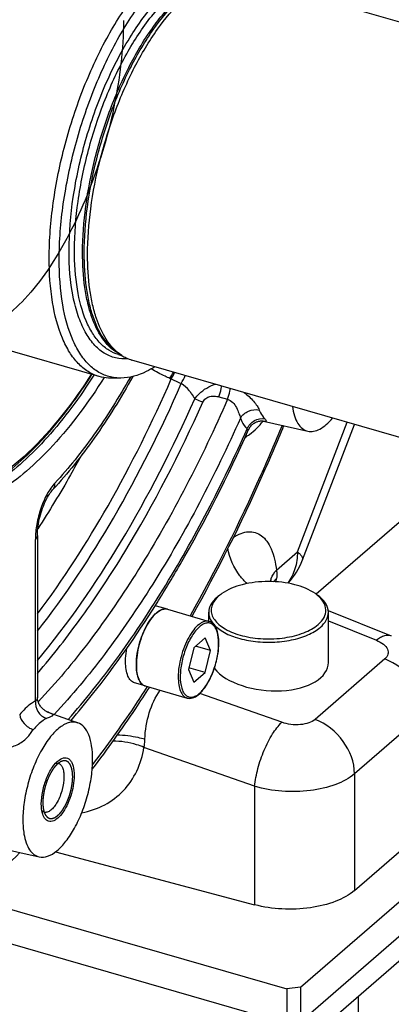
# Model space of a CAD drawing. Extents: x 0 to 594, y 0 to 420.
# Tile 56 of 93: x 529.15 to 536.61, y 183.16 to 202.9. Entities that reach past the tile are written whole.
import ezdxf

# ---------------------------------------------------------------- set-up
doc = ezdxf.new("R2010")
doc.units = 0
doc.header["$LTSCALE"] = 32.67
doc.layers.get('0').update_dxf_attribs({"linetype": 'CONTINUOUS'})
doc.layers.add('02___PRT_ALL_AXES', color=7, linetype='CONTINUOUS')
doc.layers.add('3_ALL_AXES', color=7, linetype='CONTINUOUS')

msp = doc.modelspace()

# ---------------------------------------------------------------- linework, layer by layer
at = {"color": 7, "linetype": 'CONTINUOUS'}
for p, q in [((542.802, 201.115), (533.623, 203.765)), ((530.746, 195.749), (527.257, 196.756)), ((531.128, 196.219), (531.199, 196.173)), ((531.135, 196.188), (531.209, 196.167)), ((540.584, 193.429), (531.404, 196.079)), ((531.182, 195.717), (530.997, 195.715)), ((534.041, 194.856), (534.042, 194.856)), ((534.042, 194.856), (534.933, 194.654)), ((534.825, 192.071), (535.872, 194.789)), ((538.242, 194.105), (535.1, 191.384)), ((529.507, 192.559), (529.507, 189.31)), ((534.147, 191.638), (534.145, 191.644)), ((532.114, 191.082), (532.954, 190.84)), ((532.945, 190.842), (532.945, 191.021)), ((535.342, 191.055), (536.608, 190.547)), ((535.345, 190.016), (535.345, 191.021)), ((532.872, 190.508), (532.645, 190.312)), ((532.978, 190.254), (532.678, 190.34)), ((532.978, 190.254), (532.872, 190.508)), ((532.645, 190.312), (532.539, 189.874)), ((532.872, 189.815), (532.978, 190.254)), ((532.539, 189.874), (532.645, 189.619)), ((532.872, 189.815), (532.547, 189.909)), ((532.645, 189.619), (532.872, 189.815)), ((531.67, 189.545), (532.51, 189.302)), ((529.704, 189.024), (529.696, 189.028)), ((529.718, 189.018), (530.318, 188.806)), ((529.72, 189.017), (529.718, 189.018)), ((534.786, 183.505), (540.086, 188.094)), ((534.786, 182.812), (540.086, 187.402)), ((535.87, 185.443), (537.269, 186.656)), ((528.545, 186.342), (529.542, 186.116)), ((529.872, 186.218), (533.866, 185.156)), ((528.17, 185.299), (534.512, 183.468)), ((537.977, 185.079), (535.177, 182.654)), ((527.512, 184.796), (534.512, 182.775)), ((534.786, 183.505), (534.512, 183.468)), ((534.512, 183.468), (534.512, 182.775)), ((534.786, 183.505), (534.786, 182.812))]:
    msp.add_line(p, q, dxfattribs=at)
at = {"color": 9, "linetype": 'CONTINUOUS'}
for p, q in [((533.149, 195.34), (533.322, 195.292)), ((534.037, 194.856), (534.037, 194.857)), ((534.724, 192.235), (535.724, 194.832)), ((529.467, 189.243), (529.467, 192.484)), ((534.302, 191.869), (534.724, 192.235)), ((535.345, 190.848), (536.311, 190.46)), ((536.479, 190.086), (535.079, 188.874)), ((534.411, 188.815), (532.765, 189.394)), ((529.72, 189.017), (529.718, 189.017)), ((537.269, 188.995), (535.87, 187.783)), ((533.866, 187.532), (531.645, 188.313)), ((535.87, 187.783), (535.87, 185.443)), ((533.866, 187.532), (533.866, 185.156))]:
    msp.add_line(p, q, dxfattribs=at)
at = {"color": 7, "linetype": 'CONTINUOUS'}
for points in [[(533.744, 194.685), (533.746, 194.69), (533.755, 194.708), (533.766, 194.726), (533.777, 194.742), (533.789, 194.757), (533.802, 194.771), (533.816, 194.784), (533.83, 194.796), (533.844, 194.807), (533.859, 194.816), (533.873, 194.825), (533.888, 194.832), (533.903, 194.839), (533.917, 194.844), (533.931, 194.848), (533.945, 194.852), (533.959, 194.855), (533.971, 194.856), (533.983, 194.858), (533.995, 194.859), (534.005, 194.859), (534.014, 194.859), (534.021, 194.858), (534.027, 194.858), (534.032, 194.857), (534.036, 194.857), (534.039, 194.856), (534.041, 194.856)], [(529.507, 192.559), (529.507, 192.584), (529.508, 192.623), (529.511, 192.664), (529.515, 192.707), (529.521, 192.75), (529.528, 192.795), (529.536, 192.84), (529.545, 192.886), (529.556, 192.931), (529.568, 192.977), (529.581, 193.022), (529.595, 193.066), (529.61, 193.109), (529.626, 193.151), (529.642, 193.191), (529.659, 193.23), (529.676, 193.266), (529.694, 193.301), (529.712, 193.333), (529.73, 193.364), (529.747, 193.391), (529.764, 193.416), (529.78, 193.439), (529.796, 193.459), (529.811, 193.476), (529.818, 193.484)], [(529.696, 189.028), (529.687, 189.033), (529.676, 189.04), (529.665, 189.047), (529.653, 189.055), (529.64, 189.065), (529.628, 189.075), (529.615, 189.086), (529.603, 189.098), (529.59, 189.112), (529.578, 189.126), (529.567, 189.141), (529.556, 189.157), (529.545, 189.175), (529.535, 189.194), (529.527, 189.214), (529.519, 189.235), (529.513, 189.256), (529.509, 189.277), (529.507, 189.298), (529.507, 189.31)], [(529.718, 189.018), (529.715, 189.019), (529.71, 189.021), (529.704, 189.024)]]:
    msp.add_lwpolyline(points, dxfattribs=at)
at = {"color": 9, "linetype": 'CONTINUOUS'}
for centre, radius, start, end in [((531.521, 196.895), 0.787, 239.8359, 243.6733), ((530.36, 196.826), 2.121, 328.3235, 332.2516), ((532.697, 197.037), 1.427, 248.1388, 249.3241), ((530.511, 196.65), 1.931, 330.5852, 334.9397), ((547.184, 227.329), 35, 244.6396, 245.001), ((530.692, 196.555), 1.947, 330.891, 336.2417), ((534.176, 195.455), 0.614, 257.1809, 258.3302), ((533.183, 191.866), 1.135, 348.2137, 351.4867), ((531.999, 190.397), 1.145, 359.9995, 0.3749)]:
    msp.add_arc(centre, radius, start, end, dxfattribs=at)
at = {"color": 7, "linetype": 'CONTINUOUS'}
for centre, radius, start, end in [((531.633, 196.846), 0.801, 237.171, 244.5216), ((531.615, 196.809), 0.759, 244.5518, 253.8649), ((533.593, 190.757), 0.745, 126.7959, 130.842), ((533.55, 190.887), 0.613, 130.8316, 135.7904), ((533.642, 190.692), 0.827, 125.2543, 126.8382), ((533.597, 190.834), 0.684, 129.0576, 130.8831), ((533.645, 190.774), 0.761, 125.1895, 129.0215), ((534.643, 190.772), 0.764, 51.2361, 54.7759), ((534.674, 190.811), 0.714, 50.9693, 51.1986), ((533.506, 190.931), 0.551, 135.8447, 137.8447), ((531.957, 190.405), 1.19, 359.6401, 359.9995)]:
    msp.add_arc(centre, radius, start, end, dxfattribs=at)
at = {"color": 2, "linetype": 'CONTINUOUS'}
msp.add_ellipse((534.145, 190.095), major_axis=(1.199, -0.11), ratio=0.534653, start_param=-2.656238, end_param=0.049204, dxfattribs=at)
at = {"color": 7, "linetype": 'CONTINUOUS'}
for points, knots in [([(525.281, 197.359), (525.281, 197.981), (525.378, 199.272), (525.756, 201.208), (526.35, 203.124), (527.123, 204.899), (527.901, 206.215), (528.582, 207.099), (529.087, 207.639), (529.596, 208.073), (530.102, 208.393), (530.6, 208.594), (530.935, 208.646), (531.093, 208.647)], [0, 0, 0, 0, 0.138513, 0.287095, 0.438172, 0.583918, 0.717062, 0.777065, 0.831938, 0.881405, 0.925502, 0.964691, 1, 1, 1, 1]), ([(529.744, 198.124), (529.744, 198.494), (529.805, 199.264), (530.042, 200.413), (530.413, 201.54), (530.89, 202.565), (531.441, 203.418), (531.959, 203.971), (532.386, 204.261), (532.683, 204.391), (532.971, 204.443), (533.157, 204.42), (533.242, 204.396)], [0, 0, 0, 0, 0.142959, 0.296428, 0.451536, 0.59922, 0.731312, 0.841817, 0.888313, 0.92931, 0.965908, 1, 1, 1, 1]), ([(529.944, 198.097), (529.944, 198.469), (530.007, 199.242), (530.248, 200.395), (530.624, 201.522), (531.107, 202.543), (531.663, 203.384), (532.185, 203.921), (532.613, 204.193), (532.91, 204.308), (533.197, 204.341), (533.378, 204.305), (533.461, 204.274)], [0, 0, 0, 0, 0.144076, 0.298765, 0.454842, 0.602912, 0.734583, 0.843855, 0.88956, 0.929809, 0.965908, 1, 1, 1, 1]), ([(530.513, 198.19), (530.513, 198.499), (530.562, 199.14), (530.749, 200.101), (531.044, 201.053), (531.428, 201.934), (531.876, 202.692), (532.301, 203.208), (532.656, 203.51), (532.971, 203.71), (533.234, 203.793), (533.399, 203.795)], [0, 0, 0, 0, 0.138599, 0.287272, 0.438443, 0.584279, 0.717505, 0.832321, 0.881819, 0.925944, 1, 1, 1, 1]), ([(530.746, 195.749), (530.668, 195.771), (530.515, 195.841), (530.314, 196.01), (530.141, 196.239), (529.939, 196.641), (529.779, 197.279), (529.744, 197.826), (529.744, 198.124)], [0, 0, 0, 0, 0.088199, 0.181834, 0.285204, 0.401037, 0.673807, 1, 1, 1, 1]), ([(531.001, 195.734), (530.921, 195.75), (530.761, 195.808), (530.548, 195.966), (530.365, 196.189), (530.15, 196.589), (529.98, 197.237), (529.944, 197.793), (529.944, 198.097)], [0, 0, 0, 0, 0.08859, 0.181485, 0.283722, 0.398611, 0.6712, 1, 1, 1, 1]), ([(531.199, 196.173), (530.948, 196.335), (530.74, 196.718), (530.609, 197.195), (530.532, 197.621), (530.513, 197.958), (530.513, 198.19)], [0, 0, 0, 0, 0.408547, 0.539677, 0.682426, 1, 1, 1, 1]), ([(531.865, 195.946), (531.808, 195.91), (531.598, 195.791), (531.356, 195.719), (531.182, 195.717)], [0, 0, 0, 0, 0.278699, 1, 1, 1, 1]), ([(530.844, 195.727), (530.54, 195.246), (530.055, 194.583), (529.316, 193.856), (528.785, 193.456), (528.261, 193.182), (527.748, 193.041), (527.256, 193.042), (526.954, 193.14), (526.816, 193.208)], [0, 0, 0, 0, 0.331233, 0.475146, 0.603583, 0.717173, 0.818071, 0.910368, 1, 1, 1, 1]), ([(530.64, 195.778), (530.36, 195.339), (529.915, 194.729), (529.243, 194.045), (528.757, 193.653), (528.276, 193.367), (527.803, 193.19), (527.346, 193.129), (527.052, 193.169), (526.916, 193.209)], [0, 0, 0, 0, 0.325647, 0.469024, 0.598465, 0.714241, 0.817686, 0.911521, 1, 1, 1, 1]), ([(531.421, 195.749), (531.184, 195.324), (530.694, 194.536), (530.117, 193.807), (529.818, 193.484)], [0, 0, 0, 0, 0.525125, 1, 1, 1, 1]), ([(530.997, 195.715), (530.975, 195.715), (530.891, 195.717), (530.806, 195.731), (530.746, 195.749)], [0, 0, 0, 0, 0.254165, 1, 1, 1, 1]), ([(531.182, 195.717), (531.167, 195.717), (531.106, 195.718), (531.046, 195.725), (531.001, 195.734)], [0, 0, 0, 0, 0.253446, 1, 1, 1, 1]), ([(534.623, 195.15), (534.632, 195.085), (534.657, 194.967), (534.723, 194.814), (534.814, 194.703), (534.894, 194.663), (534.933, 194.654)], [0, 0, 0, 0, 0.315921, 0.582032, 0.803952, 1, 1, 1, 1]), ([(534.933, 194.654), (534.971, 194.645), (535.056, 194.646), (535.183, 194.695), (535.312, 194.788), (535.391, 194.87), (535.431, 194.916)], [0, 0, 0, 0, 0.196381, 0.420917, 0.687471, 1, 1, 1, 1]), ([(531.875, 191.159), (532.046, 191.429), (532.734, 192.569), (533.333, 193.761), (533.744, 194.685)], [0, 0, 0, 0, 0.239951, 1, 1, 1, 1]), ([(534.448, 194.764), (534.309, 194.428), (533.752, 193.126), (533.121, 191.856), (532.605, 190.94)], [0, 0, 0, 0, 0.256809, 1, 1, 1, 1]), ([(535.084, 191.396), (534.962, 191.482), (534.649, 191.602), (534.145, 191.659), (533.641, 191.603), (533.328, 191.482), (533.206, 191.396)], [0, 0, 0, 0, 0.228295, 0.499955, 0.771636, 1, 1, 1, 1]), ([(535.141, 190.776), (535.187, 190.817), (535.265, 190.904), (535.31, 191.073), (535.255, 191.241), (535.172, 191.326), (535.123, 191.366)], [0, 0, 0, 0, 0.267518, 0.495828, 0.726675, 1, 1, 1, 1]), ([(535.345, 191.021), (535.345, 191.084), (535.295, 191.225), (535.188, 191.322), (535.124, 191.367)], [0, 0, 0, 0, 0.450308, 1, 1, 1, 1]), ([(530.181, 188.853), (530.329, 189.025), (530.938, 189.759), (531.487, 190.544), (531.875, 191.159)], [0, 0, 0, 0, 0.237406, 1, 1, 1, 1]), ([(533.105, 191.321), (533.058, 191.28), (532.979, 191.191), (532.945, 191.074), (532.945, 191.021)], [0, 0, 0, 0, 0.539241, 1, 1, 1, 1]), ([(533.097, 191.301), (533.045, 191.243), (532.984, 191.132), (533.001, 190.975), (533.057, 190.866), (533.152, 190.767), (533.334, 190.643), (533.634, 190.534), (534.04, 190.478), (534.46, 190.497), (534.838, 190.589), (535.058, 190.705), (535.141, 190.776)], [0, 0, 0, 0, 0.086742, 0.127303, 0.171019, 0.220892, 0.278262, 0.414297, 0.570381, 0.730719, 0.878369, 1, 1, 1, 1]), ([(532.114, 191.082), (532.083, 191.091), (532.029, 191.088), (531.962, 191.058), (531.886, 191.007), (531.794, 190.908), (531.696, 190.757), (531.611, 190.575), (531.545, 190.374), (531.503, 190.17), (531.492, 190.033), (531.492, 189.967)], [0, 0, 0, 0, 0.070012, 0.111041, 0.157571, 0.268158, 0.400346, 0.548138, 0.703358, 0.856937, 1, 1, 1, 1]), ([(532.945, 191.021), (532.945, 190.988), (532.956, 190.919), (533.007, 190.821), (533.087, 190.731), (533.239, 190.616), (533.491, 190.505), (533.841, 190.43), (534.221, 190.411), (534.594, 190.453), (534.922, 190.55), (535.111, 190.657), (535.184, 190.721)], [0, 0, 0, 0, 0.038838, 0.080559, 0.127255, 0.179995, 0.303547, 0.446724, 0.599474, 0.749783, 0.886113, 1, 1, 1, 1]), ([(535.184, 190.721), (535.231, 190.762), (535.311, 190.85), (535.345, 190.967), (535.345, 191.021)], [0, 0, 0, 0, 0.539241, 1, 1, 1, 1]), ([(533.147, 190.405), (533.147, 190.457), (533.141, 190.556), (533.107, 190.688), (533.048, 190.79), (532.986, 190.831), (532.954, 190.84)], [0, 0, 0, 0, 0.314321, 0.581494, 0.80431, 1, 1, 1, 1]), ([(532.51, 189.302), (532.527, 189.298), (532.564, 189.293), (532.642, 189.306), (532.74, 189.363), (532.846, 189.474), (532.943, 189.623), (533.028, 189.801), (533.093, 189.997), (533.135, 190.197), (533.147, 190.332), (533.147, 190.397)], [0, 0, 0, 0, 0.038624, 0.07881, 0.169416, 0.279771, 0.409886, 0.55488, 0.707257, 0.85843, 1, 1, 1, 1]), ([(531.492, 189.967), (531.492, 189.914), (531.498, 189.817), (531.531, 189.688), (531.586, 189.591), (531.642, 189.553), (531.67, 189.545)], [0, 0, 0, 0, 0.327017, 0.600467, 0.819312, 1, 1, 1, 1]), ([(531.753, 189.52), (531.661, 189.376), (531.296, 188.819), (530.909, 188.276), (530.607, 187.883)], [0, 0, 0, 0, 0.256921, 1, 1, 1, 1]), ([(530.318, 188.806), (530.292, 188.815), (530.235, 188.825), (530.144, 188.814), (530.051, 188.776), (529.917, 188.69), (529.753, 188.52), (529.579, 188.255), (529.428, 187.934), (529.31, 187.58), (529.235, 187.218), (529.215, 186.976), (529.215, 186.859)], [0, 0, 0, 0, 0.034079, 0.070292, 0.11072, 0.15662, 0.266198, 0.397977, 0.545958, 0.701801, 0.856195, 1, 1, 1, 1]), ([(530.615, 188.072), (530.615, 188.162), (530.605, 188.329), (530.55, 188.551), (530.46, 188.719), (530.366, 188.789), (530.318, 188.806)], [0, 0, 0, 0, 0.324989, 0.598372, 0.818662, 1, 1, 1, 1]), ([(529.542, 186.116), (529.597, 186.104), (529.731, 186.119), (529.916, 186.24), (530.097, 186.437), (530.266, 186.703), (530.412, 187.02), (530.524, 187.368), (530.596, 187.721), (530.615, 187.958), (530.615, 188.072)], [0, 0, 0, 0, 0.070604, 0.159018, 0.270532, 0.403036, 0.550547, 0.70506, 0.85775, 1, 1, 1, 1]), ([(529.585, 187.179), (529.585, 187.265), (529.607, 187.441), (529.682, 187.69), (529.792, 187.904), (529.89, 188.021), (529.944, 188.059)], [0, 0, 0, 0, 0.262358, 0.540679, 0.797022, 1, 1, 1, 1]), ([(529.87, 187.993), (529.875, 187.994), (529.894, 187.998), (529.913, 187.997), (529.927, 187.993)], [0, 0, 0, 0, 0.264251, 1, 1, 1, 1]), ([(529.927, 187.993), (529.945, 187.988), (529.981, 187.963), (530.015, 187.902), (530.036, 187.819), (530.04, 187.757), (530.04, 187.724)], [0, 0, 0, 0, 0.180689, 0.399536, 0.672986, 1, 1, 1, 1]), ([(529.944, 188.059), (529.978, 188.084), (530.036, 188.112), (530.115, 188.098), (530.163, 188.062), (530.2, 188.007), (530.238, 187.904), (530.245, 187.814), (530.245, 187.751)], [0, 0, 0, 0, 0.222833, 0.317099, 0.415415, 0.529151, 0.664251, 1, 1, 1, 1]), ([(530.245, 187.751), (530.245, 187.611), (530.205, 187.4), (530.103, 187.145), (530.006, 186.985), (529.902, 186.872), (529.802, 186.822), (529.73, 186.828), (529.667, 186.862), (529.637, 186.912), (529.623, 186.947)], [0, 0, 0, 0, 0.322266, 0.486062, 0.632266, 0.750321, 0.837975, 0.87494, 0.911967, 1, 1, 1, 1]), ([(530.04, 187.724), (530.04, 187.637), (530.019, 187.504), (529.964, 187.336), (529.91, 187.22), (529.848, 187.123), (529.781, 187.052), (529.713, 187.01), (529.664, 187.007), (529.644, 187.013)], [0, 0, 0, 0, 0.296333, 0.451707, 0.599644, 0.731962, 0.842657, 0.92992, 1, 1, 1, 1]), ([(529.623, 186.947), (529.616, 186.963), (529.592, 187.038), (529.585, 187.118), (529.585, 187.179)], [0, 0, 0, 0, 0.217392, 1, 1, 1, 1]), ([(529.644, 187.013), (529.63, 187.017), (529.613, 187.026), (529.6, 187.039), (529.596, 187.043)], [0, 0, 0, 0, 0.735849, 1, 1, 1, 1]), ([(529.215, 186.859), (529.215, 186.81), (529.218, 186.715), (529.237, 186.56), (529.274, 186.407), (529.339, 186.264), (529.428, 186.162), (529.504, 186.125), (529.542, 186.116)], [0, 0, 0, 0, 0.170638, 0.328505, 0.538795, 0.716694, 0.866428, 1, 1, 1, 1]), ([(529.154, 186.203), (528.748, 185.791), (527.936, 185.056), (527.018, 184.451), (526.562, 184.214)], [0, 0, 0, 0, 0.529249, 1, 1, 1, 1]), ([(535.87, 185.443), (535.761, 185.349), (535.471, 185.197), (534.972, 185.078), (534.419, 185.055), (534.045, 185.109), (533.866, 185.156)], [0, 0, 0, 0, 0.207874, 0.460414, 0.734291, 1, 1, 1, 1])]:
    msp.add_open_spline(points, degree=3, knots=knots, dxfattribs=at)
at = {"color": 9, "linetype": 'CONTINUOUS'}
for points, knots in [([(530.142, 198.268), (530.142, 198.629), (530.206, 199.376), (530.451, 200.487), (530.83, 201.562), (531.312, 202.514), (531.791, 203.176), (532.201, 203.571), (532.493, 203.779), (532.781, 203.909), (533.062, 203.958), (533.327, 203.918), (533.481, 203.834), (533.55, 203.782)], [0, 0, 0, 0, 0.14816, 0.307272, 0.466662, 0.615618, 0.74492, 0.800308, 0.849097, 0.891714, 0.929423, 0.964511, 1, 1, 1, 1]), ([(530.251, 198.283), (530.251, 198.61), (530.306, 199.289), (530.515, 200.303), (530.841, 201.297), (531.263, 202.202), (531.749, 202.954), (532.206, 203.442), (532.582, 203.698), (532.844, 203.813), (533.099, 203.858), (533.262, 203.838), (533.337, 203.816)], [0, 0, 0, 0, 0.142959, 0.296428, 0.451536, 0.599221, 0.731312, 0.841817, 0.888313, 0.92931, 0.965908, 1, 1, 1, 1]), ([(530.413, 198.236), (530.413, 198.546), (530.462, 199.189), (530.652, 200.153), (530.95, 201.106), (531.337, 201.986), (531.727, 202.635), (532.068, 203.069), (532.319, 203.332), (532.573, 203.541), (532.889, 203.732), (533.152, 203.805), (533.315, 203.799)], [0, 0, 0, 0, 0.139309, 0.288767, 0.440595, 0.586767, 0.71986, 0.77964, 0.834165, 0.883185, 0.926786, 1, 1, 1, 1]), ([(530.446, 198.224), (530.446, 198.531), (530.494, 199.168), (530.681, 200.123), (530.974, 201.069), (531.355, 201.945), (531.801, 202.698), (532.223, 203.21), (532.576, 203.511), (532.889, 203.71), (533.15, 203.793), (533.314, 203.794)], [0, 0, 0, 0, 0.138599, 0.287272, 0.438443, 0.584279, 0.717505, 0.832321, 0.881819, 0.925944, 1, 1, 1, 1]), ([(531.331, 196.104), (531.246, 196.097), (531.074, 196.108), (530.831, 196.212), (530.622, 196.398), (530.449, 196.655), (530.312, 196.979), (530.173, 197.519), (530.142, 197.961), (530.142, 198.268)], [0, 0, 0, 0, 0.09285, 0.184612, 0.283, 0.393897, 0.52063, 0.664375, 1, 1, 1, 1]), ([(531.135, 196.188), (531.067, 196.208), (530.932, 196.269), (530.754, 196.418), (530.602, 196.62), (530.423, 196.975), (530.282, 197.538), (530.251, 198.021), (530.251, 198.283)], [0, 0, 0, 0, 0.088199, 0.181834, 0.285204, 0.401037, 0.673807, 1, 1, 1, 1]), ([(531.125, 196.215), (530.867, 196.365), (530.648, 196.749), (530.512, 197.227), (530.432, 197.659), (530.413, 198.001), (530.413, 198.236)], [0, 0, 0, 0, 0.405878, 0.537075, 0.680304, 1, 1, 1, 1]), ([(531.128, 196.219), (530.878, 196.379), (530.671, 196.761), (530.541, 197.234), (530.465, 197.658), (530.446, 197.993), (530.446, 198.224)], [0, 0, 0, 0, 0.408547, 0.539677, 0.682426, 1, 1, 1, 1]), ([(532.166, 195.712), (532.133, 195.725), (532.005, 195.781), (531.882, 195.849), (531.79, 195.902)], [0, 0, 0, 0, 0.247987, 1, 1, 1, 1]), ([(529.507, 190.988), (530.027, 191.679), (531.009, 193.207), (531.814, 194.834), (532.193, 195.701)], [0, 0, 0, 0, 0.477126, 1, 1, 1, 1]), ([(531.372, 195.737), (531.146, 195.338), (530.682, 194.599), (530.138, 193.916), (529.858, 193.613)], [0, 0, 0, 0, 0.526082, 1, 1, 1, 1]), ([(529.507, 190.64), (530.069, 191.357), (531.13, 192.964), (531.989, 194.685), (532.393, 195.607)], [0, 0, 0, 0, 0.474872, 1, 1, 1, 1]), ([(532.593, 195.412), (532.58, 195.431), (532.523, 195.506), (532.454, 195.573), (532.393, 195.607)], [0, 0, 0, 0, 0.255079, 1, 1, 1, 1]), ([(532.665, 195.302), (532.691, 195.336), (532.803, 195.466), (532.957, 195.562), (533.08, 195.595)], [0, 0, 0, 0, 0.253799, 1, 1, 1, 1]), ([(533.149, 195.34), (533.17, 195.393), (533.191, 195.467), (533.2, 195.542), (533.201, 195.56)], [0, 0, 0, 0, 0.759293, 1, 1, 1, 1]), ([(533.322, 195.292), (533.343, 195.345), (533.364, 195.418), (533.373, 195.492), (533.374, 195.51)], [0, 0, 0, 0, 0.758875, 1, 1, 1, 1]), ([(529.507, 190.058), (530.126, 190.797), (531.293, 192.489), (532.225, 194.314), (532.665, 195.302)], [0, 0, 0, 0, 0.471556, 1, 1, 1, 1]), ([(533.322, 195.292), (532.808, 194.117), (531.953, 192.449), (530.602, 190.468), (529.887, 189.61), (529.523, 189.224)], [0, 0, 0, 0, 0.5354, 0.778226, 1, 1, 1, 1]), ([(532.826, 195.236), (532.813, 195.24), (532.758, 195.259), (532.704, 195.282), (532.665, 195.302)], [0, 0, 0, 0, 0.241432, 1, 1, 1, 1]), ([(532.826, 195.236), (532.839, 195.264), (532.879, 195.317), (532.968, 195.353), (533.06, 195.358), (533.12, 195.348), (533.149, 195.34)], [0, 0, 0, 0, 0.252782, 0.508463, 0.757623, 1, 1, 1, 1]), ([(533.322, 195.292), (533.401, 195.273), (533.487, 195.161), (533.549, 195.021), (533.573, 194.948), (533.58, 194.914)], [0, 0, 0, 0, 0.516958, 0.776105, 1, 1, 1, 1]), ([(533.654, 195.43), (533.724, 195.378), (533.816, 195.292), (533.912, 195.168), (533.947, 195.107), (533.959, 195.077)], [0, 0, 0, 0, 0.55178, 0.798126, 1, 1, 1, 1]), ([(529.507, 189.796), (529.822, 190.161), (530.439, 190.951), (531.611, 192.732), (532.367, 194.204), (532.826, 195.236)], [0, 0, 0, 0, 0.226127, 0.469954, 1, 1, 1, 1]), ([(533.58, 194.914), (533.615, 194.976), (533.735, 195.075), (533.888, 195.094), (533.959, 195.077)], [0, 0, 0, 0, 0.497977, 1, 1, 1, 1]), ([(533.959, 195.077), (533.966, 195.059), (533.995, 194.995), (534.034, 194.935), (534.071, 194.899)], [0, 0, 0, 0, 0.274604, 1, 1, 1, 1]), ([(533.58, 194.914), (533.07, 193.768), (532.225, 192.14), (530.9, 190.199), (530.201, 189.355), (529.844, 188.972)], [0, 0, 0, 0, 0.534235, 0.777223, 1, 1, 1, 1]), ([(533.58, 194.914), (533.588, 194.892), (533.623, 194.815), (533.671, 194.742), (533.714, 194.699)], [0, 0, 0, 0, 0.274604, 1, 1, 1, 1]), ([(533.714, 194.699), (533.742, 194.767), (533.845, 194.886), (534.002, 194.915), (534.071, 194.899)], [0, 0, 0, 0, 0.512082, 1, 1, 1, 1]), ([(534.071, 194.899), (534.083, 194.886), (534.125, 194.841), (534.067, 194.851), (534.052, 194.854)], [0, 0, 0, 0, 0.527745, 1, 1, 1, 1]), ([(530.125, 188.873), (530.466, 189.259), (531.134, 190.101), (532.403, 192.007), (533.219, 193.589), (533.714, 194.699)], [0, 0, 0, 0, 0.225245, 0.468842, 1, 1, 1, 1]), ([(534.417, 194.77), (534.278, 194.434), (533.72, 193.134), (533.087, 191.866), (532.569, 190.95)], [0, 0, 0, 0, 0.257058, 1, 1, 1, 1]), ([(533.673, 194.528), (533.704, 194.546), (533.84, 194.638), (533.956, 194.757), (534.037, 194.856)], [0, 0, 0, 0, 0.222554, 1, 1, 1, 1]), ([(533.714, 194.699), (533.721, 194.694), (533.727, 194.689), (533.743, 194.683), (533.744, 194.685)], [0, 0, 0, 0, 0.742622, 1, 1, 1, 1]), ([(530.386, 194.16), (530.316, 194.033), (530.04, 193.537), (529.745, 193.052), (529.515, 192.698)], [0, 0, 0, 0, 0.256086, 1, 1, 1, 1]), ([(529.858, 193.613), (529.797, 193.547), (529.687, 193.383), (529.567, 193.102), (529.488, 192.796), (529.467, 192.586), (529.467, 192.484)], [0, 0, 0, 0, 0.222361, 0.48142, 0.749666, 1, 1, 1, 1]), ([(529.818, 193.484), (529.833, 193.5), (529.856, 193.542), (529.86, 193.589), (529.858, 193.613)], [0, 0, 0, 0, 0.476647, 1, 1, 1, 1]), ([(529.507, 192.559), (529.507, 192.553), (529.503, 192.524), (529.483, 192.499), (529.467, 192.484)], [0, 0, 0, 0, 0.227675, 1, 1, 1, 1]), ([(533.438, 192.523), (533.486, 192.555), (533.583, 192.608), (533.736, 192.645), (533.882, 192.63), (534.012, 192.561), (534.12, 192.444), (534.242, 192.217), (534.284, 192.013), (534.302, 191.869)], [0, 0, 0, 0, 0.127575, 0.238358, 0.339418, 0.440921, 0.552851, 0.681911, 1, 1, 1, 1]), ([(533.713, 191.596), (533.662, 191.644), (533.479, 191.846), (533.358, 192.107), (533.33, 192.307)], [0, 0, 0, 0, 0.259173, 1, 1, 1, 1]), ([(534.724, 192.235), (534.724, 192.119), (534.695, 191.895), (534.593, 191.691), (534.529, 191.605)], [0, 0, 0, 0, 0.517808, 1, 1, 1, 1]), ([(534.724, 192.235), (534.742, 192.219), (534.774, 192.189), (534.815, 192.14), (534.834, 192.093), (534.825, 192.071)], [0, 0, 0, 0, 0.360767, 0.642001, 1, 1, 1, 1]), ([(534.182, 191.639), (534.187, 191.659), (534.211, 191.742), (534.259, 191.818), (534.302, 191.869)], [0, 0, 0, 0, 0.236222, 1, 1, 1, 1]), ([(534.302, 191.869), (534.304, 191.855), (534.314, 191.799), (534.312, 191.741), (534.305, 191.698)], [0, 0, 0, 0, 0.237001, 1, 1, 1, 1]), ([(534.246, 191.636), (534.259, 191.653), (534.278, 191.674), (534.3, 191.693), (534.305, 191.698)], [0, 0, 0, 0, 0.74264, 1, 1, 1, 1]), ([(532.954, 190.84), (532.923, 190.849), (532.869, 190.845), (532.802, 190.816), (532.726, 190.764), (532.634, 190.666), (532.536, 190.514), (532.451, 190.332), (532.385, 190.132), (532.343, 189.927), (532.332, 189.791), (532.332, 189.725)], [0, 0, 0, 0, 0.07003, 0.111072, 0.157618, 0.268245, 0.400484, 0.548314, 0.703522, 0.857033, 1, 1, 1, 1]), ([(533.143, 190.405), (533.143, 190.481), (533.133, 190.589), (533.082, 190.712), (533.034, 190.774), (532.971, 190.809), (532.899, 190.811), (532.825, 190.782), (532.75, 190.727), (532.676, 190.648), (532.577, 190.508), (532.476, 190.294), (532.396, 190.017), (532.373, 189.824), (532.373, 189.73)], [0, 0, 0, 0, 0.127985, 0.178567, 0.220802, 0.257846, 0.295091, 0.33783, 0.389057, 0.449551, 0.518661, 0.675834, 0.843073, 1, 1, 1, 1]), ([(536.608, 190.547), (536.566, 190.564), (536.485, 190.56), (536.388, 190.515), (536.337, 190.48), (536.311, 190.46)], [0, 0, 0, 0, 0.426715, 0.691406, 1, 1, 1, 1]), ([(532.373, 189.73), (532.373, 189.653), (532.383, 189.543), (532.432, 189.419), (532.48, 189.355), (532.543, 189.319), (532.615, 189.316), (532.69, 189.344), (532.765, 189.398), (532.839, 189.477), (532.938, 189.617), (533.04, 189.831), (533.121, 190.109), (533.143, 190.303), (533.143, 190.397)], [0, 0, 0, 0, 0.128839, 0.179836, 0.222374, 0.259516, 0.296625, 0.339087, 0.390003, 0.450216, 0.519099, 0.675995, 0.843133, 1, 1, 1, 1]), ([(536.311, 190.46), (536.36, 190.44), (536.446, 190.395), (536.526, 190.307), (536.548, 190.232), (536.543, 190.158), (536.507, 190.11), (536.479, 190.086)], [0, 0, 0, 0, 0.317451, 0.569391, 0.676121, 0.77809, 1, 1, 1, 1]), ([(537.269, 188.995), (537.269, 189.225), (537.088, 189.692), (536.702, 190.002), (536.479, 190.086)], [0, 0, 0, 0, 0.490996, 1, 1, 1, 1]), ([(532.332, 189.725), (532.332, 189.672), (532.338, 189.575), (532.371, 189.445), (532.426, 189.349), (532.482, 189.311), (532.51, 189.303)], [0, 0, 0, 0, 0.326831, 0.600264, 0.819215, 1, 1, 1, 1]), ([(531.712, 189.532), (531.623, 189.394), (531.273, 188.863), (530.901, 188.345), (530.613, 187.97)], [0, 0, 0, 0, 0.256959, 1, 1, 1, 1]), ([(531.664, 188.476), (531.668, 188.655), (531.727, 189.001), (531.872, 189.323), (531.971, 189.458)], [0, 0, 0, 0, 0.517123, 1, 1, 1, 1]), ([(529.467, 189.243), (529.439, 189.228), (529.321, 189.153), (529.221, 189.053), (529.151, 188.969)], [0, 0, 0, 0, 0.221176, 1, 1, 1, 1]), ([(529.467, 189.243), (529.459, 189.17), (529.498, 189.019), (529.617, 188.916), (529.685, 188.893)], [0, 0, 0, 0, 0.504133, 1, 1, 1, 1]), ([(529.151, 188.969), (529.159, 188.903), (529.235, 188.773), (529.355, 188.69), (529.425, 188.667)], [0, 0, 0, 0, 0.477411, 1, 1, 1, 1]), ([(529.685, 188.893), (529.7, 188.901), (529.73, 188.913), (529.77, 188.928), (529.798, 188.939), (529.814, 188.949), (529.82, 188.956), (529.822, 188.964), (529.818, 188.971), (529.81, 188.978), (529.792, 188.988), (529.762, 189.001), (529.735, 189.011), (529.72, 189.017)], [0, 0, 0, 0, 0.183776, 0.349345, 0.473931, 0.517419, 0.54912, 0.573808, 0.601008, 0.637959, 0.687065, 0.821709, 1, 1, 1, 1]), ([(529.685, 188.893), (529.663, 188.88), (529.565, 188.819), (529.483, 188.736), (529.425, 188.667)], [0, 0, 0, 0, 0.221176, 1, 1, 1, 1]), ([(533.866, 187.532), (533.877, 187.652), (533.926, 187.899), (534.047, 188.252), (534.206, 188.566), (534.339, 188.746), (534.411, 188.815)], [0, 0, 0, 0, 0.255215, 0.530396, 0.789458, 1, 1, 1, 1]), ([(535.079, 188.874), (535.043, 188.843), (534.946, 188.794), (534.718, 188.751), (534.529, 188.773), (534.411, 188.815)], [0, 0, 0, 0, 0.2071, 0.458292, 1, 1, 1, 1]), ([(535.87, 187.783), (535.87, 188.013), (535.688, 188.48), (535.302, 188.79), (535.079, 188.874)], [0, 0, 0, 0, 0.490996, 1, 1, 1, 1]), ([(528.619, 188.323), (528.696, 188.301), (528.862, 188.289), (529.064, 188.342), (529.207, 188.424), (529.297, 188.5), (529.366, 188.584), (529.404, 188.642), (529.425, 188.667)], [0, 0, 0, 0, 0.254495, 0.520559, 0.653764, 0.780141, 0.895079, 1, 1, 1, 1]), ([(531.664, 188.476), (531.62, 188.488), (531.436, 188.531), (531.248, 188.553), (531.105, 188.56)], [0, 0, 0, 0, 0.241119, 1, 1, 1, 1]), ([(531.645, 188.313), (531.597, 188.333), (531.395, 188.404), (531.181, 188.437), (531.02, 188.44)], [0, 0, 0, 0, 0.244834, 1, 1, 1, 1]), ([(531.645, 188.313), (531.648, 188.326), (531.659, 188.38), (531.663, 188.434), (531.664, 188.476)], [0, 0, 0, 0, 0.236067, 1, 1, 1, 1]), ([(530.396, 187.001), (530.556, 187.032), (530.864, 187.136), (531.252, 187.429), (531.526, 187.834), (531.62, 188.15), (531.645, 188.313)], [0, 0, 0, 0, 0.252491, 0.496746, 0.742778, 1, 1, 1, 1]), ([(535.87, 187.783), (535.761, 187.689), (535.471, 187.539), (534.971, 187.428), (534.417, 187.416), (534.044, 187.48), (533.866, 187.532)], [0, 0, 0, 0, 0.207394, 0.459218, 0.733062, 1, 1, 1, 1])]:
    msp.add_open_spline(points, degree=3, knots=knots, dxfattribs=at)
for points in [[(532.593, 195.412), (532.619, 195.376), (532.642, 195.339), (532.665, 195.302)], [(529.507, 189.31), (529.507, 189.284), (529.492, 189.248), (529.467, 189.243)]]:
    msp.add_open_spline(points, degree=3, dxfattribs=at)
at = {"color": 7, "linetype": 'CONTINUOUS'}
msp.add_open_spline([(534.538, 191.604), (534.66, 191.739), (534.76, 191.9), (534.825, 192.071)], degree=3, dxfattribs=at)
at = {"color": 2, "linetype": 'CONTINUOUS'}
for points in [[(530.215, 187.725), (530.215, 187.733), (530.214, 187.745), (530.213, 187.761), (530.212, 187.773), (530.212, 187.785), (530.211, 187.795), (530.21, 187.803), (530.21, 187.808), (530.21, 187.812), (530.21, 187.815), (530.21, 187.818), (530.21, 187.819), (530.209, 187.82), (530.209, 187.821), (530.209, 187.822), (530.209, 187.823), (530.209, 187.824), (530.208, 187.826), (530.208, 187.829), (530.207, 187.832), (530.206, 187.837), (530.205, 187.843), (530.203, 187.852), (530.201, 187.862), (530.199, 187.873), (530.197, 187.881), (530.196, 187.888), (530.195, 187.892), (530.194, 187.896), (530.194, 187.898), (530.193, 187.9), (530.193, 187.902), (530.193, 187.903), (530.193, 187.904), (530.192, 187.904), (530.192, 187.905), (530.191, 187.906), (530.191, 187.908), (530.19, 187.91), (530.189, 187.912), (530.187, 187.916), (530.185, 187.921), (530.182, 187.928), (530.179, 187.936), (530.175, 187.945), (530.172, 187.951), (530.17, 187.957), (530.169, 187.96), (530.168, 187.963), (530.167, 187.965), (530.166, 187.967), (530.166, 187.968), (530.165, 187.969), (530.165, 187.969), (530.165, 187.97), (530.164, 187.97), (530.164, 187.971), (530.163, 187.972), (530.161, 187.974), (530.16, 187.976), (530.158, 187.978), (530.155, 187.982), (530.151, 187.987), (530.146, 187.993), (530.141, 187.999), (530.137, 188.004), (530.134, 188.008), (530.132, 188.01), (530.131, 188.012), (530.13, 188.013), (530.129, 188.015), (530.128, 188.016), (530.128, 188.016), (530.127, 188.016), (530.127, 188.017), (530.126, 188.017), (530.126, 188.017), (530.124, 188.018), (530.123, 188.019), (530.121, 188.02), (530.119, 188.021), (530.115, 188.023), (530.11, 188.026), (530.105, 188.029), (530.099, 188.032), (530.094, 188.035), (530.091, 188.037), (530.088, 188.038), (530.086, 188.039), (530.085, 188.04), (530.084, 188.041), (530.083, 188.041), (530.082, 188.041), (530.082, 188.042), (530.082, 188.042), (530.081, 188.042), (530.08, 188.042), (530.079, 188.042), (530.077, 188.042), (530.075, 188.042), (530.072, 188.042), (530.068, 188.042), (530.063, 188.043), (530.056, 188.043), (530.05, 188.044), (530.044, 188.044), (530.04, 188.044), (530.037, 188.044), (530.035, 188.045), (530.034, 188.045), (530.032, 188.045), (530.031, 188.045), (530.031, 188.045), (530.03, 188.045), (530.03, 188.045), (530.029, 188.045), (530.028, 188.044), (530.027, 188.044), (530.025, 188.043), (530.023, 188.042), (530.02, 188.041), (530.015, 188.04), (530.009, 188.038), (530.002, 188.035), (529.995, 188.033), (529.99, 188.031), (529.985, 188.03), (529.982, 188.029), (529.98, 188.028), (529.978, 188.027), (529.976, 188.027), (529.975, 188.026), (529.975, 188.026), (529.974, 188.026), (529.974, 188.026), (529.973, 188.025), (529.972, 188.024), (529.971, 188.023), (529.969, 188.022), (529.966, 188.02), (529.963, 188.018), (529.958, 188.015), (529.952, 188.011), (529.945, 188.005), (529.937, 188), (529.931, 187.996), (529.926, 187.993), (529.923, 187.99), (529.921, 187.989), (529.919, 187.987), (529.917, 187.986), (529.916, 187.986), (529.916, 187.985), (529.915, 187.985), (529.915, 187.984), (529.914, 187.984), (529.913, 187.983), (529.911, 187.981), (529.91, 187.979), (529.907, 187.977), (529.904, 187.974), (529.899, 187.969), (529.893, 187.962), (529.886, 187.955), (529.879, 187.947), (529.873, 187.941), (529.868, 187.936), (529.865, 187.933), (529.862, 187.93), (529.861, 187.928), (529.859, 187.927), (529.858, 187.926), (529.857, 187.925), (529.857, 187.925), (529.856, 187.924), (529.856, 187.923), (529.855, 187.922), (529.853, 187.92), (529.852, 187.917), (529.849, 187.914), (529.846, 187.91), (529.842, 187.903), (529.836, 187.895), (529.829, 187.886), (529.822, 187.876), (529.816, 187.868), (529.811, 187.861), (529.808, 187.857), (529.806, 187.854), (529.804, 187.852), (529.803, 187.85), (529.802, 187.848), (529.801, 187.847), (529.801, 187.847), (529.8, 187.846), (529.8, 187.845), (529.799, 187.843), (529.798, 187.841), (529.796, 187.838), (529.794, 187.834), (529.791, 187.829), (529.787, 187.822), (529.781, 187.812), (529.775, 187.8), (529.769, 187.789), (529.763, 187.779), (529.759, 187.772), (529.756, 187.767), (529.754, 187.763), (529.752, 187.76), (529.751, 187.758), (529.75, 187.756), (529.749, 187.754), (529.748, 187.753), (529.747, 187.75), (529.746, 187.748), (529.745, 187.744), (529.743, 187.74), (529.74, 187.735), (529.737, 187.726), (529.732, 187.715), (529.726, 187.702), (529.72, 187.688), (529.715, 187.678), (529.712, 187.669), (529.709, 187.662), (529.706, 187.657), (529.705, 187.653), (529.704, 187.651), (529.703, 187.649), (529.702, 187.647), (529.702, 187.645), (529.7, 187.641), (529.698, 187.635), (529.696, 187.628), (529.693, 187.619), (529.689, 187.608), (529.684, 187.594), (529.68, 187.58), (529.676, 187.568), (529.673, 187.559), (529.67, 187.552), (529.669, 187.547), (529.667, 187.542), (529.666, 187.54), (529.666, 187.538), (529.665, 187.537), (529.665, 187.534), (529.664, 187.53), (529.662, 187.524), (529.661, 187.517), (529.658, 187.508), (529.655, 187.496), (529.652, 187.482), (529.649, 187.468), (529.646, 187.456), (529.643, 187.446), (529.642, 187.439), (529.64, 187.433), (529.639, 187.429), (529.639, 187.427), (529.638, 187.425), (529.638, 187.423), (529.638, 187.421), (529.637, 187.417), (529.636, 187.411), (529.635, 187.404), (529.634, 187.395), (529.632, 187.383), (529.63, 187.369), (529.627, 187.355), (529.626, 187.344), (529.624, 187.334), (529.623, 187.327), (529.622, 187.321), (529.622, 187.317), (529.621, 187.315), (529.621, 187.313), (529.621, 187.312), (529.621, 187.309), (529.621, 187.305), (529.62, 187.3), (529.62, 187.293), (529.619, 187.284), (529.619, 187.273), (529.618, 187.255), (529.617, 187.232), (529.616, 187.214), (529.615, 187.205)], [(529.615, 187.205), (529.616, 187.197), (529.616, 187.185), (529.617, 187.169), (529.618, 187.157), (529.619, 187.145), (529.619, 187.135), (529.62, 187.127), (529.62, 187.122), (529.62, 187.118), (529.62, 187.115), (529.621, 187.113), (529.621, 187.111), (529.621, 187.11), (529.621, 187.109), (529.621, 187.109), (529.621, 187.108), (529.621, 187.106), (529.622, 187.104), (529.622, 187.102), (529.623, 187.098), (529.624, 187.094), (529.625, 187.087), (529.627, 187.079), (529.629, 187.068), (529.631, 187.058), (529.633, 187.049), (529.635, 187.043), (529.635, 187.038), (529.636, 187.035), (529.637, 187.032), (529.637, 187.03), (529.637, 187.029), (529.638, 187.028), (529.638, 187.027), (529.638, 187.027), (529.638, 187.026), (529.639, 187.025), (529.639, 187.023), (529.64, 187.021), (529.641, 187.018), (529.643, 187.015), (529.645, 187.009), (529.648, 187.002), (529.652, 186.994), (529.655, 186.986), (529.658, 186.979), (529.66, 186.974), (529.662, 186.97), (529.663, 186.967), (529.664, 186.965), (529.664, 186.964), (529.665, 186.963), (529.665, 186.962), (529.665, 186.961), (529.666, 186.961), (529.666, 186.96), (529.667, 186.96), (529.668, 186.958), (529.669, 186.957), (529.67, 186.955), (529.672, 186.952), (529.675, 186.949), (529.679, 186.944), (529.684, 186.938), (529.689, 186.932), (529.693, 186.927), (529.696, 186.923), (529.698, 186.921), (529.699, 186.919), (529.701, 186.917), (529.702, 186.916), (529.702, 186.915), (529.703, 186.915), (529.703, 186.914), (529.703, 186.914), (529.704, 186.914), (529.705, 186.913), (529.706, 186.913), (529.707, 186.912), (529.709, 186.911), (529.711, 186.909), (529.715, 186.907), (529.72, 186.905), (529.726, 186.902), (529.731, 186.898), (529.736, 186.896), (529.74, 186.894), (529.742, 186.892), (529.744, 186.891), (529.745, 186.891), (529.747, 186.89), (529.747, 186.889), (529.748, 186.889), (529.748, 186.889), (529.749, 186.889), (529.749, 186.889), (529.75, 186.889), (529.751, 186.889), (529.753, 186.889), (529.755, 186.889), (529.758, 186.888), (529.762, 186.888), (529.768, 186.888), (529.774, 186.887), (529.78, 186.887), (529.786, 186.887), (529.79, 186.886), (529.793, 186.886), (529.795, 186.886), (529.797, 186.886), (529.798, 186.886), (529.799, 186.886), (529.799, 186.886), (529.8, 186.886), (529.8, 186.886), (529.801, 186.886), (529.802, 186.886), (529.803, 186.887), (529.805, 186.887), (529.807, 186.888), (529.81, 186.889), (529.815, 186.891), (529.821, 186.893), (529.828, 186.895), (529.835, 186.898), (529.841, 186.899), (529.845, 186.901), (529.848, 186.902), (529.851, 186.903), (529.852, 186.903), (529.854, 186.904), (529.855, 186.904), (529.855, 186.904), (529.856, 186.905), (529.856, 186.905), (529.857, 186.905), (529.858, 186.906), (529.86, 186.907), (529.861, 186.908), (529.864, 186.91), (529.867, 186.912), (529.872, 186.916), (529.878, 186.92), (529.885, 186.925), (529.893, 186.93), (529.899, 186.935), (529.904, 186.938), (529.907, 186.94), (529.91, 186.942), (529.911, 186.943), (529.913, 186.944), (529.914, 186.945), (529.915, 186.945), (529.915, 186.946), (529.916, 186.946), (529.916, 186.947), (529.917, 186.948), (529.919, 186.949), (529.921, 186.951), (529.923, 186.954), (529.926, 186.957), (529.931, 186.962), (529.937, 186.968), (529.944, 186.976), (529.952, 186.983), (529.958, 186.99), (529.962, 186.995), (529.966, 186.998), (529.968, 187), (529.97, 187.002), (529.971, 187.004), (529.972, 187.005), (529.973, 187.006), (529.973, 187.006), (529.974, 187.007), (529.974, 187.007), (529.975, 187.009), (529.977, 187.011), (529.979, 187.013), (529.981, 187.017), (529.984, 187.021), (529.989, 187.027), (529.994, 187.035), (530.001, 187.045), (530.008, 187.055), (530.014, 187.063), (530.019, 187.069), (530.022, 187.073), (530.024, 187.077), (530.026, 187.079), (530.027, 187.081), (530.028, 187.082), (530.029, 187.083), (530.029, 187.084), (530.03, 187.085), (530.03, 187.086), (530.031, 187.087), (530.033, 187.09), (530.034, 187.093), (530.036, 187.096), (530.039, 187.101), (530.043, 187.109), (530.049, 187.119), (530.055, 187.13), (530.062, 187.142), (530.067, 187.151), (530.071, 187.159), (530.074, 187.164), (530.076, 187.168), (530.078, 187.17), (530.079, 187.173), (530.08, 187.175), (530.081, 187.176), (530.082, 187.178), (530.083, 187.18), (530.084, 187.183), (530.085, 187.186), (530.087, 187.191), (530.09, 187.196), (530.094, 187.205), (530.098, 187.216), (530.104, 187.229), (530.11, 187.242), (530.115, 187.253), (530.119, 187.262), (530.122, 187.268), (530.124, 187.274), (530.126, 187.278), (530.127, 187.28), (530.127, 187.282), (530.128, 187.283), (530.129, 187.286), (530.13, 187.29), (530.132, 187.295), (530.134, 187.302), (530.137, 187.312), (530.141, 187.323), (530.146, 187.337), (530.15, 187.351), (530.154, 187.362), (530.157, 187.371), (530.16, 187.378), (530.162, 187.384), (530.163, 187.388), (530.164, 187.39), (530.164, 187.392), (530.165, 187.394), (530.165, 187.396), (530.166, 187.4), (530.168, 187.406), (530.17, 187.413), (530.172, 187.423), (530.175, 187.435), (530.178, 187.449), (530.182, 187.463), (530.185, 187.475), (530.187, 187.484), (530.189, 187.491), (530.19, 187.497), (530.191, 187.501), (530.192, 187.504), (530.192, 187.505), (530.192, 187.507), (530.193, 187.51), (530.193, 187.514), (530.194, 187.519), (530.195, 187.526), (530.197, 187.536), (530.199, 187.547), (530.201, 187.561), (530.203, 187.575), (530.205, 187.587), (530.206, 187.596), (530.207, 187.603), (530.208, 187.609), (530.209, 187.613), (530.209, 187.616), (530.209, 187.617), (530.209, 187.619), (530.209, 187.621), (530.21, 187.625), (530.21, 187.631), (530.21, 187.637), (530.211, 187.646), (530.211, 187.658), (530.212, 187.676), (530.214, 187.698), (530.215, 187.716), (530.215, 187.725)]]:
    msp.add_open_spline(points, degree=3, knots=[0, 0, 0, 0, 0.015625, 0.023438, 0.03125, 0.039062, 0.046875, 0.050781, 0.054688, 0.056641, 0.058594, 0.060547, 0.061523, 0.062012, 0.0625, 0.062988, 0.063477, 0.064453, 0.066406, 0.068359, 0.070312, 0.074219, 0.078125, 0.085938, 0.09375, 0.101562, 0.109375, 0.113281, 0.117188, 0.119141, 0.121094, 0.123047, 0.124023, 0.124512, 0.125, 0.125488, 0.125977, 0.126953, 0.128906, 0.130859, 0.132812, 0.136719, 0.140625, 0.148438, 0.15625, 0.164062, 0.171875, 0.175781, 0.179688, 0.181641, 0.183594, 0.185547, 0.186523, 0.187012, 0.1875, 0.187988, 0.188477, 0.189453, 0.191406, 0.193359, 0.195312, 0.199219, 0.203125, 0.210938, 0.21875, 0.226562, 0.234375, 0.238281, 0.242188, 0.244141, 0.246094, 0.248047, 0.249023, 0.249512, 0.25, 0.250488, 0.250977, 0.251953, 0.253906, 0.255859, 0.257812, 0.261719, 0.265625, 0.273438, 0.28125, 0.289062, 0.296875, 0.300781, 0.304688, 0.306641, 0.308594, 0.310547, 0.311523, 0.312012, 0.3125, 0.312988, 0.313477, 0.314453, 0.316406, 0.318359, 0.320312, 0.324219, 0.328125, 0.335938, 0.34375, 0.351562, 0.359375, 0.363281, 0.367188, 0.369141, 0.371094, 0.373047, 0.374023, 0.374512, 0.375, 0.375488, 0.375977, 0.376953, 0.378906, 0.380859, 0.382812, 0.386719, 0.390625, 0.398438, 0.40625, 0.414062, 0.421875, 0.425781, 0.429688, 0.431641, 0.433594, 0.435547, 0.436523, 0.437012, 0.4375, 0.437988, 0.438477, 0.439453, 0.441406, 0.443359, 0.445312, 0.449219, 0.453125, 0.460938, 0.46875, 0.476562, 0.484375, 0.488281, 0.492188, 0.494141, 0.496094, 0.498047, 0.499023, 0.499512, 0.5, 0.500488, 0.500977, 0.501953, 0.503906, 0.505859, 0.507812, 0.511719, 0.515625, 0.523438, 0.53125, 0.539062, 0.546875, 0.550781, 0.554688, 0.556641, 0.558594, 0.560547, 0.561523, 0.562012, 0.5625, 0.562988, 0.563477, 0.564453, 0.566406, 0.568359, 0.570312, 0.574219, 0.578125, 0.585938, 0.59375, 0.601562, 0.609375, 0.613281, 0.617188, 0.619141, 0.621094, 0.623047, 0.624023, 0.624512, 0.625, 0.625488, 0.625977, 0.626953, 0.628906, 0.630859, 0.632812, 0.636719, 0.640625, 0.648438, 0.65625, 0.664062, 0.671875, 0.675781, 0.679688, 0.681641, 0.683594, 0.685547, 0.686523, 0.6875, 0.688477, 0.689453, 0.691406, 0.693359, 0.695312, 0.699219, 0.703125, 0.710938, 0.71875, 0.726562, 0.734375, 0.738281, 0.742188, 0.746094, 0.748047, 0.749023, 0.75, 0.750977, 0.751953, 0.753906, 0.757812, 0.761719, 0.765625, 0.773438, 0.78125, 0.789062, 0.796875, 0.800781, 0.804688, 0.808594, 0.810547, 0.811523, 0.8125, 0.813477, 0.814453, 0.816406, 0.820312, 0.824219, 0.828125, 0.835938, 0.84375, 0.851562, 0.859375, 0.863281, 0.867188, 0.871094, 0.873047, 0.874023, 0.875, 0.875977, 0.876953, 0.878906, 0.882812, 0.886719, 0.890625, 0.898438, 0.90625, 0.914062, 0.921875, 0.925781, 0.929688, 0.933594, 0.935547, 0.936523, 0.9375, 0.938477, 0.939453, 0.941406, 0.945312, 0.949219, 0.953125, 0.960938, 0.96875, 0.984375, 1, 1, 1, 1], dxfattribs=at)
at = {"layer": '02___PRT_ALL_AXES', "color": 7, "linetype": 'CONTINUOUS'}
for points, knots in [([(531.233, 202.89), (531.233, 202.308), (531.085, 201.109), (530.57, 199.413), (529.918, 198.128), (529.291, 197.32), (528.957, 197.011), (528.787, 196.89)], [0, 0, 0, 0, 0.262169, 0.540288, 0.796442, 0.906159, 1, 1, 1, 1]), ([(526.917, 193.214), (527.058, 193.181), (527.359, 193.156), (527.821, 193.234), (528.292, 193.422), (528.958, 193.831), (529.775, 194.608), (530.328, 195.363), (530.601, 195.788)], [0, 0, 0, 0, 0.091538, 0.188293, 0.293741, 0.410291, 0.680528, 1, 1, 1, 1])]:
    msp.add_open_spline(points, degree=3, knots=knots, dxfattribs=at)
at = {"layer": '02___PRT_ALL_AXES', "color": 9, "linetype": 'CONTINUOUS'}
msp.add_open_spline([(530.588, 195.793), (530.223, 195.226), (529.636, 194.458), (528.711, 193.696), (528.066, 193.352), (527.434, 193.212), (526.835, 193.302), (526.311, 193.621), (526.047, 193.943), (525.929, 194.125)], degree=3, knots=[0, 0, 0, 0, 0.337417, 0.47681, 0.59649, 0.700003, 0.794858, 0.891586, 1, 1, 1, 1], dxfattribs=at)
at = {"layer": '3_ALL_AXES', "color": 7, "linetype": 'CONTINUOUS'}
for p, q in [((532.114, 191.082), (531.898, 191.145)), ((531.67, 189.545), (531.454, 189.607)), ((535.945, 183.319), (535.945, 182.439))]:
    msp.add_line(p, q, dxfattribs=at)
for centre, radius, start, end in [((531.855, 190.998), 0.153, 73.9247, 84.9097), ((532.411, 189.954), 0.919, 185.6593, 185.9062), ((532.142, 189.911), 0.646, 192.251, 193.0319), ((531.943, 189.851), 0.438, 201.1832, 201.8445), ((531.803, 189.781), 0.281, 212.7743, 213.749), ((531.712, 189.689), 0.15, 248.1448, 253.3627)]:
    msp.add_arc(centre, radius, start, end, dxfattribs=at)
for points, knots in [([(531.81, 190.92), (531.849, 190.968), (531.924, 191.046), (532.031, 191.089), (532.076, 191.088)], [0, 0, 0, 0, 0.576768, 1, 1, 1, 1]), ([(531.497, 190.08), (531.51, 190.236), (531.565, 190.468), (531.688, 190.745), (531.767, 190.868), (531.81, 190.92)], [0, 0, 0, 0, 0.520739, 0.774753, 1, 1, 1, 1]), ([(531.276, 190.03), (531.276, 190.051), (531.278, 190.142), (531.29, 190.232), (531.302, 190.3)], [0, 0, 0, 0, 0.237268, 1, 1, 1, 1]), ([(531.454, 189.608), (531.426, 189.616), (531.369, 189.654), (531.315, 189.75), (531.282, 189.88), (531.276, 189.977), (531.276, 190.03)], [0, 0, 0, 0, 0.180721, 0.399516, 0.673155, 1, 1, 1, 1]), ([(531.492, 189.967), (531.492, 189.976), (531.493, 190.014), (531.495, 190.051), (531.497, 190.08)], [0, 0, 0, 0, 0.243096, 1, 1, 1, 1]), ([(531.497, 189.863), (531.496, 189.872), (531.493, 189.906), (531.492, 189.941), (531.492, 189.967)], [0, 0, 0, 0, 0.241942, 1, 1, 1, 1]), ([(531.511, 189.774), (531.509, 189.781), (531.504, 189.809), (531.5, 189.838), (531.498, 189.859)], [0, 0, 0, 0, 0.240288, 1, 1, 1, 1]), ([(531.535, 189.693), (531.533, 189.699), (531.524, 189.722), (531.517, 189.747), (531.513, 189.765)], [0, 0, 0, 0, 0.238506, 1, 1, 1, 1]), ([(531.567, 189.629), (531.564, 189.633), (531.553, 189.652), (531.543, 189.672), (531.537, 189.688)], [0, 0, 0, 0, 0.237515, 1, 1, 1, 1]), ([(531.656, 189.55), (531.648, 189.553), (531.613, 189.571), (531.586, 189.6), (531.57, 189.625)], [0, 0, 0, 0, 0.233632, 1, 1, 1, 1])]:
    msp.add_open_spline(points, degree=3, knots=knots, dxfattribs=at)

doc.saveas('drawing.dxf')
